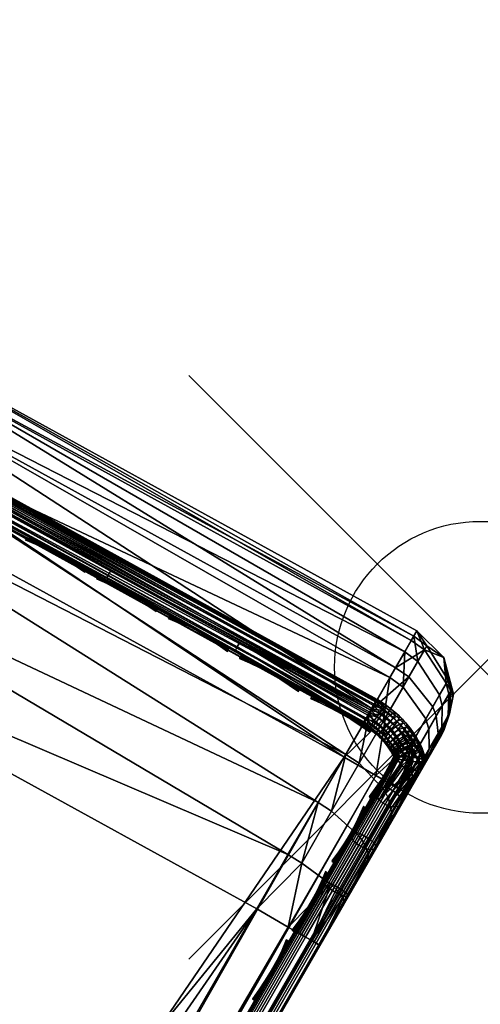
# Model space of a CAD drawing. Header units: inches. Extents: x 0 to 31.9, y -32.8 to 0.
# Tile 255 of 256: x 30.3 to 31.9, y -9.7 to -6.3. Entities that reach past the tile are written whole.
import ezdxf

# ---------------------------------------------------------------- set-up
doc = ezdxf.new("R2010")
doc.units = ezdxf.units.IN
doc.header["$LTSCALE"] = 0.03937
doc.header["$MEASUREMENT"] = 0
doc.header["$PDMODE"] = 35
doc.header["$PDSIZE"] = 1
for name, color, linetype in [('A-FURN-3-ST', 151, 'Continuous'), ('A-FURN-3-ST-LGHW', 32, 'Continuous'), ('A-FURN-3-ST-SEAM', 250, 'Continuous'), ('A-FURN-3-STITCH', 15, 'Continuous')]:
    doc.layers.add(name, color=color, linetype=linetype)

msp = doc.modelspace()

# ---------------------------------------------------------------- linework, layer by layer
msp.add_point((31.8756, -8.541))

# ---------------------------------------------------------------- meshes
at = {"layer": 'A-FURN-3-ST'}
mesh = msp.add_polyface(dxfattribs=at)
corners = [(31.6253, -8.9745, 5.25), (20.2954, -28.5985, 5.25), (31.5963, -8.9577, 5.125), (20.2664, -28.5818, 5.125), (31.5171, -8.912, 5.0335), (20.1871, -28.536, 5.0335), (31.4088, -8.8495, 5), (20.0789, -28.4735, 5), (31.362, -9.284, 17.9071), (31.217, -9.4316, 17.9665), (31.2963, -9.4773, 17.875), (31.3253, -9.4941, 17.75), (31.4052, -9.3314, 17.8091), (31.1088, -9.3691, 18), (20.3832, -27.9463, 18), (20.4915, -28.0088, 17.9665), (20.5707, -28.0545, 17.875), (20.5998, -28.0713, 17.75), (18.558, -27.6503, 5), (29.5031, -7.8023, 5), (17.0035, -26.8926, 5), (27.5626, -6.8213, 5), (15.4181, -26.2018, 5), (25.5894, -5.9075, 5), (13.8048, -25.5792, 5), (23.5861, -5.0621, 5), (21.5548, -4.2861, 5), (12.1664, -25.0258, 5), (19.4981, -3.5803, 5), (10.5059, -24.5427, 5), (17.4183, -2.9456, 5), (8.8263, -24.1308, 5), (15.318, -2.3829, 5), (20.1704, -28.815, 5.5002), (31.7503, -8.758, 16.9), (20.1747, -28.8074, 16.9007), (31.7503, -8.758, 5.5), (13.6372, -26.0409, 16.9008), (13.6503, -26.0056, 17.1854), (12.0303, -25.4585, 17.1854), (17.141, -26.599, 17.9626), (15.6511, -25.6394, 18), (15.5426, -25.9024, 17.9626), (14.013, -25.0071, 18), (13.9159, -25.2746, 17.9626), (13.8255, -25.5239, 17.8528), (15.4415, -26.1476, 17.8528), (13.7477, -25.738, 17.6781), (15.3545, -26.3581, 17.6781), (13.688, -25.9023, 17.4505), (15.2877, -26.5197, 17.4505), (12.3494, -24.4452, 18), (12.264, -24.7166, 17.9626), (12.1844, -24.9696, 17.8528), (12.1159, -25.1868, 17.6781), (13.6342, -26.0492, 5.5004), (12.0189, -25.4944, 16.9008), (15.3452, -26.3788, 5.0381), (13.7395, -25.7591, 5.0381), (12.0277, -25.4666, 5.3089), (13.6473, -26.0135, 5.3089), (15.2834, -26.5288, 5.1466), (13.6842, -25.9117, 5.1466), (18.8391, -27.1103, 18), (17.2608, -26.3409, 18), (29.2214, -8.3321, 18), (27.2995, -7.3605, 18), (25.3454, -6.4556, 18), (23.3613, -5.6184, 18), (21.3496, -4.8499, 18), (19.3127, -4.1509, 18), (10.6634, -23.9547, 18), (17.253, -3.5224, 18), (8.958, -23.5365, 18), (15.1728, -2.965, 18)]
mesh.append_faces([[corners[k] for k in face] for face in [(0, 1, 2), (2, 1, 3), (2, 3, 4), (4, 3, 5), (4, 5, 6), (6, 5, 7), (8, 9, 10), (11, 12, 10), (13, 14, 9), (9, 14, 15), (9, 15, 10), (10, 15, 16), (10, 16, 11), (11, 16, 17), (7, 18, 6), (6, 18, 19), (19, 18, 20), (19, 20, 21), (21, 20, 22), (21, 22, 23), (23, 22, 24), (23, 24, 25), (25, 24, 26), (26, 24, 27), (26, 27, 28), (28, 27, 29), (28, 29, 30), (30, 31, 32), (0, 33, 1), (34, 35, 36), (36, 35, 33), (36, 33, 0), (34, 11, 17), (34, 17, 35), (37, 38, 39), (40, 41, 42), (41, 43, 42), (42, 43, 44), (42, 44, 45, 46), (46, 45, 47, 48), (48, 47, 49, 50), (43, 51, 44), (44, 52, 53, 45), (45, 53, 54, 47), (55, 37, 56), (22, 57, 24), (24, 57, 58), (24, 58, 27), (55, 59, 60), (57, 61, 62, 58), (14, 13, 63), (63, 13, 64), (64, 13, 65), (64, 65, 66), (64, 66, 41), (41, 66, 67), (41, 67, 43), (43, 67, 68), (43, 68, 51), (51, 68, 69), (51, 69, 70), (51, 70, 71), (71, 70, 72), (73, 72, 74)]])
mesh = msp.add_polyface(dxfattribs=at)
corners = [(31.6435, -8.7963, 5.1056), (31.5963, -8.9577, 5.125), (31.5171, -8.912, 5.0335), (31.5508, -8.7132, 5.0437), (31.4088, -8.8495, 5), (31.5041, -8.6836, 5.0381), (31.6307, -8.5743, 5.1507), (31.585, -8.5429, 5.1465), (31.2159, -9.1831, 17.9789), (31.1088, -9.3691, 18), (31.2631, -9.2118, 17.9728), (31.217, -9.4316, 17.9665), (31.362, -9.284, 17.9071), (31.2963, -9.4773, 17.875), (31.3815, -9.3021, 17.8773), (31.4052, -9.3314, 17.8091), (31.4921, -9.1808, 17.7563), (31.4749, -9.1402, 17.8205), (31.5723, -9.042, 17.6708), (31.561, -8.9909, 17.7286), (31.5614, -9.0851, 17.6067), (31.6425, -8.9203, 17.5555), (31.4879, -9.2124, 17.6852), (31.4082, -9.3505, 17.7337), (31.3253, -9.4941, 17.75), (31.6108, -8.6086, 17.5078), (31.5654, -8.5766, 17.5111), (31.5428, -8.7265, 17.6735), (31.4971, -8.6952, 17.6778), (31.46, -8.8701, 17.8095), (31.4139, -8.8396, 17.8146), (31.3656, -9.034, 17.9105), (31.3189, -9.0044, 17.9162), (31.4582, -9.1171, 17.8487), (31.547, -8.9633, 17.7539), (31.6365, -8.8601, 17.6047), (31.6248, -8.8285, 17.6262), (29.2214, -8.3321, 18), (29.3546, -8.0805, 17.9625), (29.7371, -7.3604, 16.9), (29.7192, -7.3934, 17.1847), (31.6474, -8.4343, 17.1146), (31.6579, -8.416, 16.9), (29.4788, -7.846, 17.8526), (29.5855, -7.6447, 17.6778), (29.6675, -7.4903, 17.45), (31.6161, -8.4885, 17.3209), (31.6579, -8.416, 5.5), (29.7371, -7.3604, 5.5), (27.7811, -6.3715, 16.9), (31.6389, -8.449, 5.3087), (29.7192, -7.394, 5.3087), (29.5031, -7.8023, 5), (29.5926, -7.6332, 5.0381), (29.6684, -7.4898, 5.1464), (31.7179, -8.814, 17.2253), (31.6787, -8.882, 17.3722), (31.6258, -8.9736, 17.501)]
mesh.append_faces([[corners[k] for k in face] for face in [(0, 1, 2), (0, 2, 3), (3, 2, 4), (3, 4, 5), (3, 5, 6), (6, 5, 7), (8, 9, 10), (10, 9, 11), (10, 11, 12), (12, 13, 14), (14, 13, 15), (14, 15, 16, 17), (17, 16, 18, 19), (20, 21, 18), (20, 18, 22), (22, 18, 16), (22, 16, 23), (23, 16, 15), (23, 15, 24), (25, 26, 27), (27, 26, 28), (27, 28, 29), (29, 28, 30), (29, 30, 31), (31, 30, 32), (31, 32, 10), (10, 32, 8), (31, 10, 12, 33), (33, 12, 14, 17), (33, 17, 19, 34), (34, 19, 35, 36), (31, 33, 34, 29), (29, 34, 36, 27), (9, 8, 37), (37, 8, 38), (39, 40, 41), (39, 41, 42), (8, 32, 38), (38, 32, 43), (32, 30, 43), (43, 30, 44), (30, 28, 44), (44, 28, 26), (44, 26, 45), (45, 26, 46), (45, 46, 40), (40, 46, 41), (42, 47, 39), (39, 47, 48), (39, 48, 49), (47, 50, 48), (48, 50, 51), (52, 53, 4), (4, 53, 5), (5, 53, 54), (5, 54, 7), (7, 54, 51), (7, 51, 50), (24, 55, 56), (24, 56, 57), (57, 20, 24), (24, 20, 22), (24, 22, 23)]])
mesh = msp.add_polyface(dxfattribs=at)
corners = [(31.6389, -8.449, 5.3087), (31.6579, -8.416, 5.5), (31.6841, -8.4815, 5.311), (31.75, -8.5074, 5.5), (31.7589, -8.596, 5.3366), (31.7838, -8.6326, 5.5), (31.7673, -8.6334, 5.3482), (31.7658, -8.7067, 5.3749), (31.7304, -8.7681, 5.2688), (31.7244, -8.7079, 5.2196), (31.6773, -8.86, 5.1979), (31.6601, -8.8194, 5.1337), (31.5963, -8.9577, 5.125), (31.6253, -8.9745, 5.25), (31.6731, -8.8916, 5.269), (31.7137, -8.8214, 5.3232), (31.7408, -8.7745, 5.4044), (31.7503, -8.758, 5.5), (31.6435, -8.7963, 5.1056), (31.6307, -8.5743, 5.1507), (31.585, -8.5429, 5.1465), (31.7126, -8.6762, 5.1981), (31.5508, -8.7132, 5.0437), (31.6579, -8.416, 16.9), (31.75, -8.5074, 16.9), (31.7838, -8.6326, 16.9), (31.7503, -8.758, 16.9), (31.561, -8.9909, 17.7286), (31.5723, -9.042, 17.6708), (31.6425, -8.9203, 17.5555), (31.6365, -8.8601, 17.6047), (31.7002, -8.8205, 17.415), (31.6985, -8.7527, 17.4537), (31.743, -8.7462, 17.2548), (31.7445, -8.6729, 17.2814), (31.7694, -8.7005, 17.0809), (31.7729, -8.6238, 17.0944), (31.7421, -8.7721, 17.0658), (31.7179, -8.814, 17.2253), (31.6787, -8.882, 17.3722), (31.6258, -8.9736, 17.501), (31.5614, -9.0851, 17.6067), (31.7653, -8.5849, 17.1004), (31.6924, -8.467, 17.1134), (31.6474, -8.4343, 17.1146), (31.6613, -8.521, 17.3186), (31.6161, -8.4885, 17.3209), (31.6108, -8.6086, 17.5078), (31.5654, -8.5766, 17.5111), (31.6248, -8.8285, 17.6262), (31.6886, -8.7178, 17.4706), (31.7361, -8.6355, 17.2931), (31.5428, -8.7265, 17.6735), (31.3253, -9.4941, 17.75)]
mesh.append_faces([[corners[k] for k in face] for face in [(0, 1, 2), (2, 1, 3), (2, 3, 4), (4, 3, 5), (4, 5, 6), (6, 5, 7), (6, 7, 8, 9), (9, 8, 10, 11), (11, 10, 12), (12, 10, 13), (13, 10, 14), (14, 10, 15), (15, 10, 8), (15, 8, 16), (16, 8, 7), (16, 7, 17), (17, 7, 5), (11, 12, 18), (19, 20, 2), (2, 20, 0), (19, 2, 4, 21), (21, 4, 6, 9), (21, 9, 11, 18), (19, 21, 18, 22), (1, 23, 3), (3, 23, 24), (3, 24, 5), (5, 24, 25), (5, 25, 17), (17, 25, 26), (27, 28, 29, 30), (30, 29, 31, 32), (32, 31, 33, 34), (34, 33, 35, 36), (36, 35, 25), (25, 35, 26), (26, 35, 37), (37, 35, 38), (38, 35, 33), (38, 33, 39), (39, 33, 31), (39, 31, 40), (40, 31, 29), (40, 29, 41), (36, 25, 42), (42, 25, 24), (42, 24, 43), (43, 24, 23), (43, 23, 44), (43, 44, 45), (45, 44, 46), (45, 46, 47), (47, 46, 48), (49, 30, 32, 50), (50, 32, 34, 51), (51, 34, 36, 42), (52, 49, 50, 47), (47, 50, 51, 45), (45, 51, 42, 43), (14, 15, 13), (13, 15, 16), (13, 16, 17), (37, 53, 26), (37, 38, 53)]])
at = {"layer": 'A-FURN-3-ST-LGHW'}
mesh = msp.add_polyface(dxfattribs=at)
corners = [(29.2347, -11.8195, 5.0066), (26.6611, -11.4994, 5.0066), (26.9989, -11.6038, 5.0066), (26.3922, -11.2696, 5.0066), (26.2363, -10.9522, 5.0066), (26.2189, -10.5991, 5.0066), (26.3428, -10.2678, 5.0066), (26.5878, -10.0127, 5.0066), (28.4391, -8.7408, 5.0066), (30.3763, -9.8823, 5.0066), (26.9989, -11.6038, 4.7568), (26.6611, -11.4994, 4.7568), (26.3922, -11.2696, 4.7568), (26.2363, -10.9522, 4.7568), (26.2189, -10.5991, 4.7568), (26.3428, -10.2678, 4.7568), (26.5878, -10.0127, 4.7568), (29.2347, -11.8195, 4.7568), (30.3763, -9.8823, 4.7568), (28.4391, -8.7408, 4.7568)]
mesh.append_faces([[corners[k] for k in face] for face in [(1, 10, 2), (1, 11, 10), (3, 11, 1), (3, 12, 11), (4, 12, 3), (4, 13, 12), (5, 13, 4), (5, 14, 13), (6, 14, 5), (6, 15, 14), (16, 6, 7), (16, 15, 6), (19, 7, 8), (19, 16, 7), (0, 10, 17), (0, 2, 10)]])
mesh.append_faces([[corners[k] for k in face] for face in [(0, 1, 2), (11, 17, 10), (18, 8, 9), (17, 9, 0)]], dxfattribs={"vtx0": -1})
mesh.append_faces([[corners[k] for k in face] for face in [(0, 3, 1), (0, 4, 3), (0, 5, 4), (0, 6, 5), (0, 7, 6), (0, 8, 7), (11, 18, 17), (11, 19, 18), (11, 16, 19), (11, 15, 16), (11, 14, 15), (11, 13, 14)]], dxfattribs={"vtx0": -1, "vtx2": -1})
mesh.append_faces([[corners[k] for k in face] for face in [(0, 9, 8), (11, 12, 13), (18, 19, 8), (17, 18, 9)]], dxfattribs={"vtx2": -1})
at = {"layer": 'A-FURN-3-ST-SEAM'}
mesh = msp.add_polyface(dxfattribs=at)
corners = [(29.7028, -7.7135, 17.7271), (27.9002, -6.8151, 17.7208), (29.6941, -7.7298, 17.7208), (31.4931, -8.6997, 17.7271), (31.4838, -8.7157, 17.7208), (29.6872, -7.7427, 17.7078), (31.4765, -8.7284, 17.7078), (29.6832, -7.7502, 17.6902), (31.4722, -8.7358, 17.6902), (29.6827, -7.7512, 17.6706), (31.4717, -8.7368, 17.6706), (27.89, -6.8359, 17.6902), (27.8937, -6.8282, 17.7078), (27.8876, -6.7734, 17.628), (29.7091, -7.7017, 17.628), (28.8155, -7.2588, 17.6292), (29.7164, -7.7275, 17.6292), (29.7081, -7.7429, 17.6377), (28.8075, -7.2743, 17.6377), (29.702, -7.7542, 17.6522), (28.8016, -7.2858, 17.6522), (30.1488, -7.9935, 17.6522), (30.5932, -8.2361, 17.6522), (30.155, -7.9822, 17.6377), (30.5995, -8.2249, 17.6377), (30.1634, -7.9669, 17.6292), (30.608, -8.2096, 17.6292), (31.4998, -8.6881, 17.628), (31.0502, -8.4556, 17.6292), (31.0416, -8.4708, 17.6377), (31.0353, -8.4821, 17.6522), (27.8628, -6.8238, 17.6706), (27.9225, -6.77, 17.6344), (29.7178, -7.6854, 17.6344), (31.509, -8.6721, 17.6344), (29.7247, -7.6725, 17.6473), (31.5163, -8.6595, 17.6473), (29.7288, -7.6649, 17.6648), (31.5206, -8.6521, 17.6648), (29.7294, -7.6639, 17.6842), (31.5212, -8.651, 17.6842), (29.7264, -7.6694, 17.7027), (31.5181, -8.6565, 17.7027), (29.7203, -7.6808, 17.7173), (31.5116, -8.6676, 17.7173), (29.712, -7.6963, 17.7259), (31.5028, -8.6828, 17.7259), (27.9171, -6.781, 17.7259), (27.9248, -6.7653, 17.7173), (27.9305, -6.7537, 17.7027), (27.9334, -6.7481, 17.6842), (27.9328, -6.7492, 17.6648), (27.929, -6.7568, 17.6473)]
mesh.append_faces([[corners[k] for k in face] for face in [(0, 1, 2), (0, 2, 3), (3, 2, 4), (4, 2, 5), (4, 5, 6), (6, 5, 7), (6, 7, 8), (8, 7, 9), (8, 9, 10), (11, 9, 7), (11, 7, 5, 12), (12, 5, 2, 1), (13, 14, 15), (15, 14, 16), (15, 16, 17, 18), (18, 17, 19, 20), (20, 19, 9), (9, 19, 21), (9, 21, 22), (22, 21, 23, 24), (24, 23, 25, 26), (26, 25, 14), (14, 25, 16), (14, 27, 26), (26, 28, 29, 24), (24, 29, 30, 22), (10, 9, 22), (9, 31, 20), (17, 16, 25, 23), (23, 21, 19, 17), (14, 32, 33), (14, 33, 27), (27, 33, 34), (34, 33, 35), (34, 35, 36), (36, 35, 37), (38, 37, 39), (40, 39, 41), (42, 41, 43), (42, 43, 44), (44, 43, 45), (44, 45, 46), (46, 45, 0), (46, 0, 3), (47, 0, 45), (47, 45, 43, 48), (48, 43, 41, 49), (49, 41, 39, 50), (50, 39, 37, 51), (51, 37, 35, 52), (52, 35, 33, 32)]])
mesh = msp.add_polyface(dxfattribs=at)
corners = [(30.608, -8.2096, 17.6292), (31.4998, -8.6881, 17.628), (31.0502, -8.4556, 17.6292), (30.5932, -8.2361, 17.6522), (31.0353, -8.4821, 17.6522), (31.4717, -8.7368, 17.6706), (31.4749, -8.7312, 17.6522), (31.0416, -8.4708, 17.6377), (31.4813, -8.7201, 17.6377), (31.4901, -8.7049, 17.6292), (31.5163, -8.6595, 17.6473), (29.7288, -7.6649, 17.6648), (31.5206, -8.6521, 17.6648), (29.7294, -7.6639, 17.6842), (31.5212, -8.651, 17.6842), (29.7264, -7.6694, 17.7027), (31.5181, -8.6565, 17.7027), (31.4733, -8.7377, 17.6706), (31.4765, -8.7322, 17.6522), (31.483, -8.721, 17.6377), (31.4917, -8.7058, 17.6292), (31.5014, -8.6891, 17.628), (31.4855, -8.7167, 17.7208), (31.516, -8.7325, 17.7204), (31.4947, -8.7006, 17.7271), (31.5212, -8.7095, 17.6261), (31.5114, -8.7239, 17.6296), (31.5033, -8.7367, 17.6388), (31.4978, -8.7467, 17.6525), (31.4957, -8.7523, 17.6691), (31.5071, -8.7609, 17.6674), (31.5195, -8.7637, 17.6486), (31.5067, -8.7438, 17.7102), (31.4781, -8.7294, 17.7078), (31.4999, -8.7509, 17.6953), (31.4739, -8.7368, 17.6901), (31.5242, -8.7699, 17.691), (31.4931, -8.6997, 17.7271), (31.4838, -8.7157, 17.7208), (31.4765, -8.7284, 17.7078), (31.4722, -8.7358, 17.6902), (31.5106, -8.6731, 17.6344), (31.509, -8.6721, 17.6344), (31.5132, -8.6686, 17.7173), (31.5028, -8.6828, 17.7259), (31.5045, -8.6838, 17.7259)]
mesh.append_faces([[corners[k] for k in face] for face in [(0, 1, 2), (3, 4, 5), (5, 4, 6), (6, 4, 7), (6, 7, 8), (8, 7, 2), (8, 2, 9), (9, 2, 1), (10, 11, 12), (12, 13, 14), (14, 15, 16), (17, 5, 18), (18, 5, 6), (18, 6, 8), (18, 8, 19), (19, 8, 9), (19, 9, 20), (20, 9, 1), (20, 1, 21), (22, 23, 24), (21, 25, 20), (20, 25, 26), (20, 26, 19), (19, 26, 27), (19, 27, 18), (18, 27, 28), (18, 28, 17), (17, 28, 29), (29, 28, 30), (30, 28, 31), (23, 22, 32), (32, 22, 33), (32, 33, 34), (34, 33, 35), (34, 35, 29), (29, 35, 17), (34, 29, 36), (37, 38, 24), (24, 38, 22), (22, 38, 39), (22, 39, 33), (33, 39, 40), (33, 40, 35), (35, 40, 5), (35, 5, 17), (21, 1, 41), (41, 1, 42), (43, 44, 45), (45, 44, 37), (45, 37, 24)]])
mesh = msp.add_polyface(dxfattribs=at)
corners = [(31.4947, -8.7006, 17.7271), (31.516, -8.7325, 17.7204), (31.5366, -8.7042, 17.7239), (31.5045, -8.6838, 17.7259), (31.5454, -8.6907, 17.7164), (31.5132, -8.6686, 17.7173), (31.5515, -8.68, 17.7035), (31.5197, -8.6574, 17.7027), (31.5544, -8.6733, 17.6872), (31.5228, -8.6519, 17.6843), (31.5534, -8.6717, 17.6695), (31.5222, -8.653, 17.6648), (31.518, -8.6604, 17.6473), (31.5411, -8.6839, 17.639), (31.5106, -8.6731, 17.6344), (31.5316, -8.6956, 17.6296), (31.5014, -8.6891, 17.628), (31.5212, -8.7095, 17.6261), (31.5071, -8.7609, 17.6674), (31.5195, -8.7637, 17.6486), (31.5181, -8.7699, 17.6652), (31.5283, -8.7789, 17.6625), (31.5293, -8.7724, 17.646), (31.5372, -8.7877, 17.6593), (31.5378, -8.7808, 17.643), (31.5455, -8.7969, 17.6555), (31.5457, -8.7896, 17.6393), (31.552, -8.7584, 17.62), (31.5431, -8.7706, 17.6294), (31.5346, -8.7622, 17.6324), (31.5433, -8.7499, 17.623), (31.5248, -8.7536, 17.635), (31.5333, -8.741, 17.6257), (31.5033, -8.7367, 17.6388), (31.5114, -8.7239, 17.6296), (31.4957, -8.7523, 17.6691), (31.5242, -8.7699, 17.691), (31.5353, -8.7799, 17.688), (31.5453, -8.7897, 17.6845), (31.5446, -8.7748, 17.7024), (31.5327, -8.7641, 17.7056), (31.5067, -8.7438, 17.7102), (31.4999, -8.7509, 17.6953), (31.5436, -8.7541, 17.7155), (31.5668, -8.7279, 17.7186), (31.5441, -8.7274, 17.6221), (31.5559, -8.7145, 17.6253), (31.4978, -8.7467, 17.6525), (31.509, -8.6721, 17.6344), (31.5163, -8.6595, 17.6473), (31.5206, -8.6521, 17.6648), (31.5212, -8.651, 17.6842), (31.5181, -8.6565, 17.7027), (31.5116, -8.6676, 17.7173), (31.5028, -8.6828, 17.7259)]
mesh.append_faces([[corners[k] for k in face] for face in [(0, 1, 2), (0, 2, 3), (3, 2, 4), (3, 4, 5), (5, 4, 6), (5, 6, 7), (7, 6, 8), (7, 8, 9), (9, 10, 11), (11, 10, 12), (12, 10, 13), (12, 13, 14), (14, 13, 15), (14, 15, 16), (16, 15, 17), (18, 19, 20), (20, 19, 21), (21, 19, 22), (21, 22, 23), (23, 22, 24), (23, 24, 25), (25, 24, 26), (27, 28, 29, 30), (30, 29, 31, 32), (32, 31, 33, 34), (35, 18, 36), (36, 18, 20), (36, 20, 37), (37, 20, 21), (37, 21, 38), (38, 21, 23), (37, 39, 40, 36), (36, 40, 41, 42), (40, 43, 1, 41), (43, 44, 2, 1), (32, 34, 17, 45), (45, 17, 15, 46), (19, 47, 33, 31), (19, 31, 29, 22), (22, 29, 28, 24), (14, 48, 49), (50, 11, 49), (49, 11, 12), (49, 12, 14), (50, 51, 11), (11, 51, 9), (9, 51, 52), (9, 52, 7), (7, 52, 53), (7, 53, 5), (5, 53, 54)]])
mesh = msp.add_polyface(dxfattribs=at)
corners = [(31.5228, -8.6519, 17.6843), (31.5544, -8.6733, 17.6872), (31.5534, -8.6717, 17.6695), (31.56, -8.7674, 17.6163), (31.5509, -8.7793, 17.6258), (31.5431, -8.7706, 17.6294), (31.552, -8.7584, 17.62), (31.5446, -8.7748, 17.7024), (31.5563, -8.7655, 17.712), (31.5436, -8.7541, 17.7155), (31.5327, -8.7641, 17.7056), (31.568, -8.7771, 17.7078), (31.5938, -8.7534, 17.71), (31.5808, -8.7405, 17.7147), (31.5668, -8.7279, 17.7186), (31.5454, -8.6907, 17.7164), (31.5366, -8.7042, 17.7239), (31.5761, -8.7148, 17.711), (31.5904, -8.7277, 17.707), (31.6037, -8.7409, 17.7022), (31.6059, -8.7669, 17.7045), (31.6162, -8.7547, 17.6965), (31.6174, -8.7809, 17.6981), (31.6278, -8.769, 17.69), (31.5515, -8.68, 17.7035), (31.5822, -8.7041, 17.6981), (31.5965, -8.7169, 17.6941), (31.6098, -8.7302, 17.6893), (31.6222, -8.7439, 17.6837), (31.6339, -8.7582, 17.6771), (31.5845, -8.6969, 17.6819), (31.5984, -8.7095, 17.678), (31.6114, -8.7224, 17.6733), (31.6236, -8.7358, 17.6678), (31.635, -8.7499, 17.6614), (31.6446, -8.773, 17.6698), (31.6455, -8.7643, 17.6542), (31.5825, -8.6944, 17.6644), (31.5959, -8.7065, 17.6607), (31.6083, -8.7188, 17.6562), (31.6198, -8.7316, 17.6509), (31.6308, -8.7451, 17.6448), (31.641, -8.759, 17.6378), (31.6552, -8.7791, 17.6463), (31.6502, -8.7732, 17.6302), (31.5411, -8.6839, 17.639), (31.567, -8.7041, 17.6344), (31.5789, -8.7147, 17.6312), (31.5896, -8.7254, 17.6274), (31.5996, -8.7365, 17.6228), (31.6092, -8.7484, 17.6173), (31.6183, -8.7609, 17.6111), (31.6266, -8.7735, 17.6043), (31.5316, -8.6956, 17.6296), (31.5559, -8.7145, 17.6253), (31.567, -8.7244, 17.6223), (31.5769, -8.7342, 17.6188), (31.586, -8.7445, 17.6145), (31.595, -8.7556, 17.6094), (31.6035, -8.7672, 17.6036), (31.6112, -8.7791, 17.5972), (31.5441, -8.7274, 17.6221), (31.5545, -8.7367, 17.6193), (31.5637, -8.7458, 17.6161), (31.5722, -8.7552, 17.6121), (31.5805, -8.7656, 17.6073), (31.5885, -8.7766, 17.6018), (31.5333, -8.741, 17.6257), (31.5433, -8.7499, 17.623), (31.568, -8.7773, 17.6117)]
mesh.append_faces([[corners[k] for k in face] for face in [(0, 1, 2), (3, 4, 5, 6), (7, 8, 9, 10), (11, 12, 13, 8), (8, 13, 14, 9), (15, 16, 14, 17), (17, 14, 13, 18), (18, 13, 12, 19), (19, 12, 20, 21), (21, 20, 22, 23), (24, 15, 17, 25), (25, 17, 18, 26), (26, 18, 19, 27), (27, 19, 21, 28), (28, 21, 23, 29), (1, 24, 25, 30), (30, 25, 26, 31), (31, 26, 27, 32), (32, 27, 28, 33), (33, 28, 29, 34), (34, 29, 35, 36), (2, 1, 30, 37), (37, 30, 31, 38), (38, 31, 32, 39), (39, 32, 33, 40), (40, 33, 34, 41), (41, 34, 36, 42), (42, 36, 43, 44), (45, 2, 37, 46), (46, 37, 38, 47), (47, 38, 39, 48), (48, 39, 40, 49), (49, 40, 41, 50), (50, 41, 42, 51), (51, 42, 44, 52), (53, 45, 46, 54), (54, 46, 47, 55), (55, 47, 48, 56), (56, 48, 49, 57), (57, 49, 50, 58), (58, 50, 51, 59), (59, 51, 52, 60), (61, 54, 55, 62), (62, 55, 56, 63), (63, 56, 57, 64), (64, 57, 58, 65), (65, 58, 59, 66), (67, 61, 62, 68), (68, 62, 63, 6), (6, 63, 64, 3), (3, 64, 65, 69)]])
mesh = msp.add_polyface(dxfattribs=at)
corners = [(31.5455, -8.7969, 17.6555), (31.5457, -8.7896, 17.6393), (31.5536, -8.8071, 17.6508), (31.5536, -8.7995, 17.6348), (31.5614, -8.8179, 17.6454), (31.5611, -8.8099, 17.6296), (31.5827, -8.7986, 17.6006), (31.5731, -8.81, 17.6105), (31.5662, -8.7995, 17.6161), (31.5756, -8.7879, 17.6064), (31.5587, -8.7891, 17.6213), (31.568, -8.7773, 17.6117), (31.5509, -8.7793, 17.6258), (31.56, -8.7674, 17.6163), (31.5453, -8.7897, 17.6845), (31.5372, -8.7877, 17.6593), (31.5545, -8.8, 17.6802), (31.5635, -8.8112, 17.6751), (31.5752, -8.8086, 17.6884), (31.5655, -8.7967, 17.6939), (31.5555, -8.7855, 17.6985), (31.5446, -8.7748, 17.7024), (31.5353, -8.7799, 17.688), (31.5892, -8.802, 17.697), (31.5789, -8.7892, 17.7029), (31.568, -8.7771, 17.7078), (31.5563, -8.7655, 17.712), (31.5989, -8.8153, 17.6904), (31.628, -8.7954, 17.6908), (31.6174, -8.7809, 17.6981), (31.6059, -8.7669, 17.7045), (31.5938, -8.7534, 17.71), (31.6676, -8.8014, 17.6333), (31.6711, -8.8088, 17.6286), (31.6655, -8.8017, 17.6133), (31.6622, -8.7946, 17.6177), (31.6401, -8.7984, 17.5896), (31.6371, -8.7923, 17.5934), (31.6238, -8.8021, 17.5837), (31.6211, -8.7966, 17.5871), (31.6076, -8.8093, 17.5832), (31.6051, -8.8041, 17.5864), (31.6278, -8.769, 17.69), (31.6386, -8.7838, 17.6826), (31.6376, -8.8102, 17.6829), (31.6484, -8.7989, 17.6745), (31.6339, -8.7582, 17.6771), (31.6446, -8.773, 17.6698), (31.6545, -8.7881, 17.6617), (31.6572, -8.8141, 17.6658), (31.6632, -8.8033, 17.653), (31.6455, -8.7643, 17.6542), (31.6552, -8.7791, 17.6463), (31.6637, -8.794, 17.6377), (31.6671, -8.8109, 17.6484), (31.6502, -8.7732, 17.6302), (31.6585, -8.7875, 17.622), (31.6266, -8.7735, 17.6043), (31.6339, -8.7861, 17.5971), (31.6112, -8.7791, 17.5972), (31.6181, -8.7908, 17.5905), (31.5885, -8.7766, 17.6018), (31.6035, -8.7672, 17.6036), (31.5959, -8.7878, 17.5958), (31.6023, -8.7988, 17.5896), (31.5805, -8.7656, 17.6073), (31.5888, -8.8092, 17.5947), (31.5915, -8.8142, 17.5917), (31.5378, -8.7808, 17.643), (31.5431, -8.7706, 17.6294), (31.6439, -8.8074, 17.5838), (31.6274, -8.8104, 17.5783), (31.67, -8.8119, 17.6068)]
mesh.append_faces([[corners[k] for k in face] for face in [(0, 1, 2), (2, 1, 3), (2, 3, 4), (4, 3, 5), (6, 7, 8, 9), (9, 8, 10, 11), (11, 10, 12, 13), (14, 15, 16), (16, 15, 0), (16, 0, 17), (17, 0, 2), (17, 18, 19, 16), (16, 19, 20, 14), (14, 20, 21, 22), (18, 23, 24, 19), (19, 24, 25, 20), (20, 25, 26, 21), (27, 28, 29, 23), (23, 29, 30, 24), (24, 30, 31, 25), (32, 33, 34, 35), (35, 34, 36, 37), (37, 36, 38, 39), (39, 38, 40, 41), (42, 29, 28, 43), (43, 28, 44, 45), (46, 42, 43, 47), (47, 43, 45, 48), (48, 45, 49, 50), (51, 47, 48, 52), (52, 48, 50, 53), (53, 50, 54, 32), (55, 52, 53, 56), (56, 53, 32, 35), (57, 55, 56, 58), (58, 56, 35, 37), (59, 57, 58, 60), (60, 58, 37, 39), (61, 62, 59, 63), (63, 59, 60, 64), (64, 60, 39, 41), (11, 65, 61, 9), (9, 61, 63, 6), (6, 63, 64, 66), (66, 64, 41, 67), (68, 69, 12, 1), (1, 12, 10, 3), (3, 10, 8, 5), (38, 36, 70, 71), (36, 34, 72, 70)]])
mesh = msp.add_polyface(dxfattribs=at)
corners = [(31.5614, -8.8179, 17.6454), (31.5611, -8.8099, 17.6296), (31.5686, -8.8288, 17.6395), (31.5681, -8.8205, 17.6239), (31.5749, -8.8396, 17.6334), (31.5742, -8.8309, 17.618), (31.5777, -8.8448, 17.6303), (31.5768, -8.8358, 17.615), (31.5801, -8.8497, 17.6272), (31.5791, -8.8406, 17.6121), (31.5809, -8.8515, 17.6261), (31.5823, -8.8479, 17.6074), (31.5906, -8.8547, 17.5859), (31.5872, -8.8372, 17.5941), (31.597, -8.8264, 17.5839), (31.584, -8.8299, 17.5988), (31.5938, -8.819, 17.5887), (31.5818, -8.8252, 17.6017), (31.5915, -8.8142, 17.5917), (31.5792, -8.8203, 17.6046), (31.5888, -8.8092, 17.5947), (31.5731, -8.81, 17.6105), (31.5827, -8.7986, 17.6006), (31.5635, -8.8112, 17.6751), (31.5536, -8.8071, 17.6508), (31.572, -8.8229, 17.6692), (31.5798, -8.8348, 17.6628), (31.5867, -8.8466, 17.6561), (31.5858, -8.8496, 17.6505), (31.581, -8.8512, 17.6303), (31.581, -8.8513, 17.6295), (31.599, -8.8482, 17.666), (31.5999, -8.8465, 17.6681), (31.5926, -8.8339, 17.6753), (31.5843, -8.8211, 17.6822), (31.5752, -8.8086, 17.6884), (31.6184, -8.848, 17.6724), (31.6156, -8.8423, 17.6754), (31.6078, -8.8288, 17.6831), (31.5989, -8.8153, 17.6904), (31.5892, -8.802, 17.697), (31.6051, -8.8041, 17.5864), (31.6076, -8.8093, 17.5832), (31.6109, -8.8171, 17.5782), (31.6096, -8.837, 17.5691), (31.5662, -8.7995, 17.6161), (31.5605, -8.9558, 17.7694), (31.6389, -8.8493, 17.6692), (31.5446, -8.9518, 17.7627), (31.5307, -8.9525, 17.7515)]
mesh.append_faces([[corners[k] for k in face] for face in [(0, 1, 2), (2, 1, 3), (2, 3, 4), (4, 3, 5), (4, 5, 6), (6, 5, 7), (6, 7, 8), (8, 7, 9), (8, 9, 10), (10, 9, 11), (10, 11, 12), (12, 11, 13), (12, 13, 14), (14, 13, 15, 16), (16, 15, 17, 18), (18, 17, 19, 20), (20, 19, 21, 22), (23, 24, 25), (25, 24, 0), (25, 0, 26), (26, 0, 2), (26, 2, 27), (27, 2, 4), (27, 4, 28), (28, 4, 6), (28, 6, 29), (29, 6, 8), (29, 8, 30), (30, 8, 10), (28, 31, 27), (27, 31, 32), (27, 32, 33, 26), (26, 33, 34, 25), (25, 34, 35, 23), (31, 36, 32), (32, 37, 38, 33), (33, 38, 39, 34), (34, 39, 40, 35), (41, 42, 16, 18), (43, 44, 14), (43, 14, 16, 42), (44, 12, 14), (1, 45, 21, 3), (3, 21, 19, 5), (5, 19, 17, 7), (7, 17, 15, 9), (9, 15, 13, 11), (46, 47, 36), (48, 36, 31), (49, 31, 28)]])
mesh = msp.add_polyface(dxfattribs=at)
corners = [(31.5999, -8.8465, 17.6681), (31.6184, -8.848, 17.6724), (31.6156, -8.8423, 17.6754), (31.6389, -8.8493, 17.6692), (31.6462, -8.8251, 17.6743), (31.6376, -8.8102, 17.6829), (31.6078, -8.8288, 17.6831), (31.628, -8.7954, 17.6908), (31.5989, -8.8153, 17.6904), (31.6638, -8.853, 17.6531), (31.6582, -8.8507, 17.6583), (31.6536, -8.84, 17.6652), (31.65, -8.8326, 17.6698), (31.6648, -8.8293, 17.6565), (31.6611, -8.8217, 17.6612), (31.6708, -8.8185, 17.6436), (31.6671, -8.8109, 17.6484), (31.6711, -8.8088, 17.6286), (31.6676, -8.8014, 17.6333), (31.6695, -8.8402, 17.6494), (31.6809, -8.8578, 17.6287), (31.6755, -8.8293, 17.6366), (31.6811, -8.8579, 17.6283), (31.6828, -8.8397, 17.6034), (31.6666, -8.8278, 17.58), (31.67, -8.8119, 17.6068), (31.6757, -8.8195, 17.6218), (31.6439, -8.8074, 17.5838), (31.6387, -8.8268, 17.5669), (31.6274, -8.8104, 17.5783), (31.6109, -8.8171, 17.5782), (31.6076, -8.8093, 17.5832), (31.6238, -8.8021, 17.5837), (31.6096, -8.837, 17.5691), (31.6484, -8.7989, 17.6745), (31.6572, -8.8141, 17.6658), (31.6632, -8.8033, 17.653), (31.6655, -8.8017, 17.6133), (31.6886, -8.8638, 17.5772), (31.6803, -8.8652, 17.5565), (31.6653, -8.8652, 17.5436), (31.6457, -8.8639, 17.5403), (31.6246, -8.8615, 17.5472), (31.5906, -8.8547, 17.5859), (31.6062, -8.8782, 17.5733), (31.6331, -8.8933, 17.5737), (31.661, -8.8943, 17.5868), (31.6794, -8.8808, 17.6076)]
mesh.append_faces([[corners[k] for k in face] for face in [(0, 1, 2), (1, 3, 2), (2, 3, 4), (2, 4, 5, 6), (6, 5, 7, 8), (9, 10, 3), (3, 10, 11), (3, 11, 12), (12, 11, 13, 14), (14, 13, 15, 16), (16, 15, 17, 18), (10, 9, 19), (19, 9, 20), (19, 20, 21), (21, 20, 22), (21, 22, 23), (24, 25, 23), (23, 25, 26), (23, 26, 21), (21, 26, 17, 15), (25, 24, 27), (27, 24, 28), (27, 28, 29), (29, 28, 30), (29, 30, 31, 32), (28, 33, 30), (4, 3, 12), (34, 5, 4, 35), (35, 4, 12, 14), (36, 35, 14, 16), (37, 17, 26, 25), (15, 13, 19, 21), (13, 11, 10, 19), (22, 38, 23), (23, 38, 24), (24, 38, 39), (24, 39, 40), (24, 40, 28), (28, 40, 41), (28, 41, 42), (43, 33, 42), (42, 33, 28), (43, 42, 44), (44, 42, 45), (45, 42, 41), (45, 41, 40), (45, 40, 46), (46, 40, 39), (46, 39, 38), (22, 47, 38), (38, 47, 46)]])
mesh = msp.add_polyface(dxfattribs=at)
corners = [(31.5906, -8.8547, 17.5859), (31.5156, -8.9714, 17.7159), (31.5809, -8.8515, 17.6261), (31.5175, -8.9613, 17.7303), (31.581, -8.8513, 17.6295), (31.5195, -8.9833, 17.7033), (31.6062, -8.8782, 17.5733), (31.5283, -8.9957, 17.694), (31.6331, -8.8933, 17.5737), (31.5412, -9.0068, 17.6892), (31.5568, -9.0152, 17.69), (31.4738, -9.1588, 17.7791), (31.4583, -9.1503, 17.7781), (31.5175, -9.1606, 17.8281), (31.5128, -9.1657, 17.8117), (31.5988, -9.0167, 17.7193), (31.6051, -9.009, 17.734), (31.6794, -8.8808, 17.6076), (31.661, -8.8943, 17.5868), (31.5728, -9.0197, 17.6961), (31.4892, -9.1645, 17.7858), (31.6057, -8.9982, 17.7483), (31.6811, -8.8579, 17.6283), (31.6809, -8.8578, 17.6287), (31.6007, -8.9861, 17.7603), (31.6638, -8.853, 17.6531), (31.5905, -8.9739, 17.7684), (31.6389, -8.8493, 17.6692), (31.5605, -8.9558, 17.7694), (31.6184, -8.848, 17.6724), (31.5446, -8.9518, 17.7627), (31.599, -8.8482, 17.666), (31.5307, -8.9525, 17.7515), (31.5858, -8.8496, 17.6505), (31.581, -8.8512, 17.6303), (31.4303, -9.1122, 17.8239), (31.4413, -9.1073, 17.8475), (31.5071, -8.9792, 17.7439), (31.4226, -9.1256, 17.8301), (31.3442, -9.2756, 17.906), (31.3556, -9.2792, 17.9192), (31.454, -9.1087, 17.8599), (31.4692, -9.1139, 17.8674), (31.5166, -9.1525, 17.8439), (31.4352, -9.1294, 17.7939), (31.43, -9.1197, 17.8078), (31.3369, -9.2809, 17.8639), (31.4993, -9.1318, 17.8662), (31.5104, -9.1425, 17.8573), (31.445, -9.14, 17.7835)]
mesh.append_faces([[corners[k] for k in face] for face in [(0, 1, 2), (2, 1, 3), (2, 3, 4), (1, 0, 5), (5, 0, 6), (5, 6, 7), (7, 6, 8), (7, 8, 9), (9, 8, 10), (9, 10, 11, 12), (13, 14, 15, 16), (16, 15, 17), (17, 15, 18), (18, 15, 19), (18, 19, 10), (10, 19, 20, 11), (8, 18, 10), (16, 17, 21), (21, 17, 22), (21, 22, 23), (21, 23, 24), (24, 23, 25), (24, 25, 26), (26, 25, 27), (26, 27, 28), (28, 29, 30), (30, 31, 32), (32, 33, 3), (3, 33, 34), (3, 34, 4), (35, 36, 37), (37, 36, 32), (37, 32, 3), (38, 39, 36), (38, 36, 35), (39, 40, 41, 36), (36, 41, 30, 32), (41, 42, 28, 30), (43, 13, 16, 21), (44, 45, 1, 5), (46, 38, 45), (45, 38, 35), (45, 35, 37), (45, 37, 1), (1, 37, 3), (26, 28, 42, 47), (43, 21, 24, 48), (48, 24, 26, 47), (20, 19, 15, 14), (44, 5, 7, 49), (49, 7, 9, 12)]])
mesh = msp.add_polyface(dxfattribs=at)
corners = [(31.4583, -9.1503, 17.7781), (31.4738, -9.1588, 17.7791), (31.3837, -9.3149, 17.8334), (31.3683, -9.3063, 17.8324), (31.2918, -9.4742, 17.8515), (31.2765, -9.4653, 17.8505), (27.7166, -15.6665, 17.8515), (27.7013, -15.6576, 17.8505), (27.7502, -15.6859, 17.9045), (27.7488, -15.6851, 17.8868), (31.3239, -9.4927, 17.8868), (31.3253, -9.4935, 17.9045), (31.4193, -9.3276, 17.868), (31.4224, -9.3254, 17.8854), (31.5128, -9.1657, 17.8117), (31.5175, -9.1606, 17.8281), (31.4892, -9.1645, 17.7858), (31.3984, -9.3218, 17.8406), (31.3058, -9.4822, 17.8588), (27.7306, -15.6746, 17.8588), (31.3356, -9.2763, 17.881), (31.3442, -9.2756, 17.906), (31.4226, -9.1256, 17.8301), (31.2389, -9.4437, 17.9), (31.2451, -9.4472, 17.9255), (31.3315, -9.2833, 17.8825), (27.6699, -15.6395, 17.9255), (27.6638, -15.636, 17.9), (27.6801, -15.6454, 17.939), (31.2552, -9.453, 17.939), (31.3556, -9.2792, 17.9192), (27.6937, -15.6532, 17.9472), (31.2688, -9.4609, 17.9472), (31.37, -9.2857, 17.9272), (31.4692, -9.1139, 17.8674), (31.454, -9.1087, 17.8599), (27.746, -15.6834, 17.9217), (31.3211, -9.4911, 17.9217), (31.4198, -9.3201, 17.9022), (31.5166, -9.1525, 17.8439), (27.6749, -15.6424, 17.8675), (27.6668, -15.6377, 17.8826), (31.2419, -9.4454, 17.8826), (31.2501, -9.4501, 17.8675), (31.3369, -9.2809, 17.8639), (31.3435, -9.2882, 17.8491), (31.43, -9.1197, 17.8078), (31.4352, -9.1294, 17.7939), (31.4993, -9.1318, 17.8662), (31.4003, -9.3034, 17.9259), (31.2992, -9.4784, 17.9459), (27.7241, -15.6708, 17.9459), (31.5104, -9.1425, 17.8573), (31.4122, -9.3125, 17.9164), (31.3121, -9.4859, 17.9362), (27.737, -15.6782, 17.9362), (31.445, -9.14, 17.7835), (31.3544, -9.2969, 17.8381), (31.262, -9.457, 17.8563), (27.6868, -15.6493, 17.8563)]
mesh.append_faces([[corners[k] for k in face] for face in [(0, 1, 2, 3), (3, 2, 4, 5), (5, 4, 6, 7), (8, 9, 10, 11), (11, 10, 12, 13), (13, 12, 14, 15), (1, 16, 17, 2), (2, 17, 18, 4), (4, 18, 19, 6), (20, 21, 22), (23, 24, 25), (25, 24, 21), (25, 21, 20), (24, 23, 26), (26, 23, 27), (26, 28, 29, 24), (24, 29, 30, 21), (28, 31, 32, 29), (29, 32, 33, 30), (30, 33, 34, 35), (36, 8, 11, 37), (37, 11, 13, 38), (38, 13, 15, 39), (40, 41, 42, 43), (43, 42, 44, 45), (45, 44, 46, 47), (41, 27, 42), (42, 27, 23), (42, 23, 25), (42, 25, 44), (44, 25, 20), (44, 20, 22), (48, 34, 33, 49), (49, 33, 32, 50), (50, 32, 31, 51), (52, 48, 49, 53), (53, 49, 50, 54), (54, 50, 51, 55), (39, 52, 53, 38), (38, 53, 54, 37), (37, 54, 55, 36), (16, 14, 12, 17), (17, 12, 10, 18), (18, 10, 9, 19), (56, 0, 3, 57), (57, 3, 5, 58), (58, 5, 7, 59), (47, 56, 57, 45), (45, 57, 58, 43), (43, 58, 59, 40)]])
at = {"layer": 'A-FURN-3-STITCH'}
mesh = msp.add_polymesh((7, 4), dxfattribs=at)
for k, corner in enumerate([(30.5186, -8.2146, 17.7343), (30.5197, -8.2126, 17.7329), (30.5218, -8.2087, 17.7302), (30.5229, -8.2068, 17.7289), (30.4867, -8.1929, 17.7406), (30.4889, -8.1888, 17.7431), (30.491, -8.1849, 17.7404), (30.491, -8.185, 17.7352), (30.4537, -8.1723, 17.7443), (30.4558, -8.1683, 17.7468), (30.458, -8.1644, 17.7441), (30.4579, -8.1645, 17.7389), (30.4197, -8.153, 17.7454), (30.4218, -8.149, 17.7479), (30.424, -8.1451, 17.7452), (30.4239, -8.1452, 17.74), (30.3849, -8.1351, 17.7439), (30.3871, -8.1311, 17.7464), (30.3892, -8.1272, 17.7437), (30.3892, -8.1273, 17.7385), (30.3497, -8.1188, 17.7397), (30.3518, -8.1148, 17.7422), (30.3539, -8.1109, 17.7395), (30.3539, -8.111, 17.7343), (30.3141, -8.1041, 17.733), (30.3151, -8.1021, 17.7317), (30.3173, -8.0982, 17.729), (30.3183, -8.0962, 17.7276)]):
    mesh.set_mesh_vertex(divmod(k, 4), corner)
mesh = msp.add_polymesh((7, 4), dxfattribs=at)
for k, corner in enumerate([(30.7637, -8.35, 17.7343), (30.7648, -8.348, 17.7329), (30.7669, -8.3441, 17.7302), (30.768, -8.3422, 17.7289), (30.7319, -8.3281, 17.7406), (30.7341, -8.3241, 17.7431), (30.7362, -8.3202, 17.7404), (30.7362, -8.3203, 17.7352), (30.6989, -8.3074, 17.7443), (30.7011, -8.3034, 17.7468), (30.7033, -8.2995, 17.7441), (30.7032, -8.2996, 17.7389), (30.665, -8.288, 17.7454), (30.6672, -8.2839, 17.7479), (30.6693, -8.28, 17.7452), (30.6693, -8.2802, 17.74), (30.6304, -8.2699, 17.7439), (30.6325, -8.2659, 17.7464), (30.6347, -8.262, 17.7437), (30.6347, -8.2621, 17.7385), (30.5952, -8.2534, 17.7397), (30.5973, -8.2494, 17.7422), (30.5995, -8.2455, 17.7395), (30.5995, -8.2456, 17.7343), (30.5596, -8.2385, 17.733), (30.5607, -8.2366, 17.7317), (30.5629, -8.2327, 17.729), (30.5639, -8.2307, 17.7276)]):
    mesh.set_mesh_vertex(divmod(k, 4), corner)
mesh = msp.add_polymesh((7, 4), dxfattribs=at)
for k, corner in enumerate([(31.0082, -8.4864, 17.7343), (31.0092, -8.4845, 17.7329), (31.0114, -8.4806, 17.7302), (31.0125, -8.4787, 17.7289), (30.9765, -8.4644, 17.7406), (30.9787, -8.4604, 17.7431), (30.9808, -8.4565, 17.7404), (30.9808, -8.4566, 17.7352), (30.9436, -8.4436, 17.7443), (30.9458, -8.4396, 17.7468), (30.948, -8.4357, 17.7441), (30.9479, -8.4358, 17.7389), (30.9098, -8.424, 17.7454), (30.912, -8.42, 17.7479), (30.9141, -8.4161, 17.7452), (30.9141, -8.4162, 17.74), (30.8752, -8.4058, 17.7439), (30.8774, -8.4018, 17.7464), (30.8796, -8.3979, 17.7437), (30.8795, -8.398, 17.7385), (30.8401, -8.3891, 17.7397), (30.8423, -8.3851, 17.7422), (30.8444, -8.3813, 17.7395), (30.8444, -8.3814, 17.7343), (30.8046, -8.3741, 17.733), (30.8057, -8.3721, 17.7317), (30.8079, -8.3682, 17.729), (30.8089, -8.3663, 17.7276)]):
    mesh.set_mesh_vertex(divmod(k, 4), corner)
mesh = msp.add_polymesh((7, 4), dxfattribs=at)
for k, corner in enumerate([(31.252, -8.624, 17.7343), (31.2531, -8.622, 17.7329), (31.2553, -8.6182, 17.7302), (31.2564, -8.6162, 17.7289), (31.2204, -8.6018, 17.7406), (31.2227, -8.5978, 17.7431), (31.2248, -8.5939, 17.7404), (31.2248, -8.5941, 17.7352), (31.1877, -8.5808, 17.7443), (31.1899, -8.5768, 17.7468), (31.1921, -8.5729, 17.7441), (31.192, -8.5731, 17.7389), (31.1539, -8.5611, 17.7454), (31.1561, -8.5571, 17.7479), (31.1583, -8.5532, 17.7452), (31.1583, -8.5533, 17.74), (31.1194, -8.5428, 17.7439), (31.1216, -8.5388, 17.7464), (31.1238, -8.5349, 17.7437), (31.1238, -8.535, 17.7385), (31.0844, -8.5259, 17.7397), (31.0866, -8.522, 17.7422), (31.0888, -8.5181, 17.7395), (31.0887, -8.5182, 17.7343), (31.049, -8.5107, 17.733), (31.0501, -8.5088, 17.7317), (31.0523, -8.5049, 17.729), (31.0533, -8.503, 17.7276)]):
    mesh.set_mesh_vertex(divmod(k, 4), corner)
mesh = msp.add_polymesh((7, 4), dxfattribs=at)
for k, corner in enumerate([(31.4953, -8.7626, 17.7343), (31.4964, -8.7607, 17.7329), (31.4986, -8.7568, 17.7302), (31.4997, -8.7549, 17.7289), (31.4638, -8.7403, 17.7406), (31.466, -8.7363, 17.7431), (31.4682, -8.7324, 17.7404), (31.4682, -8.7326, 17.7352), (31.4311, -8.7192, 17.7443), (31.4334, -8.7152, 17.7468), (31.4356, -8.7113, 17.7441), (31.4355, -8.7114, 17.7389), (31.3975, -8.6993, 17.7454), (31.3997, -8.6953, 17.7479), (31.4019, -8.6914, 17.7452), (31.4019, -8.6915, 17.74), (31.3631, -8.6808, 17.7439), (31.3653, -8.6768, 17.7464), (31.3675, -8.6729, 17.7437), (31.3674, -8.6731, 17.7385), (31.3281, -8.6638, 17.7397), (31.3303, -8.6598, 17.7422), (31.3325, -8.656, 17.7395), (31.3325, -8.6561, 17.7343), (31.2927, -8.6485, 17.733), (31.2939, -8.6465, 17.7317), (31.2961, -8.6426, 17.729), (31.2971, -8.6407, 17.7276)]):
    mesh.set_mesh_vertex(divmod(k, 4), corner)
mesh = msp.add_polymesh((7, 4), dxfattribs=at)
for k, corner in enumerate([(31.5936, -8.8281, 17.6751), (31.5921, -8.8263, 17.6763), (31.5892, -8.8227, 17.6786), (31.5878, -8.8208, 17.6798), (31.5836, -8.8539, 17.7028), (31.5855, -8.8515, 17.707), (31.5826, -8.8478, 17.7093), (31.5779, -8.8466, 17.7075), (31.5713, -8.8805, 17.7287), (31.5731, -8.878, 17.7329), (31.5702, -8.8744, 17.7352), (31.5655, -8.8732, 17.7334), (31.5566, -8.9076, 17.7527), (31.5584, -8.9052, 17.7569), (31.5555, -8.9015, 17.7592), (31.5508, -8.9003, 17.7574), (31.5396, -8.9352, 17.7746), (31.5415, -8.9328, 17.7788), (31.5386, -8.9291, 17.7812), (31.5339, -8.9279, 17.7793), (31.5206, -8.9631, 17.7943), (31.5224, -8.9606, 17.7985), (31.5196, -8.957, 17.8009), (31.5148, -8.9558, 17.7991), (31.4995, -8.991, 17.8118), (31.4981, -8.9892, 17.813), (31.4952, -8.9856, 17.8154), (31.4938, -8.9837, 17.8165)]):
    mesh.set_mesh_vertex(divmod(k, 4), corner)
mesh = msp.add_polymesh((7, 4), dxfattribs=at)
for k, corner in enumerate([(31.4812, -9.0228, 17.8326), (31.4795, -9.0213, 17.8339), (31.4763, -9.0182, 17.8366), (31.4747, -9.0167, 17.838), (31.4681, -9.054, 17.8522), (31.4693, -9.0526, 17.8571), (31.4661, -9.0495, 17.8598), (31.4617, -9.0479, 17.8577), (31.4529, -9.0855, 17.8697), (31.4541, -9.0841, 17.8745), (31.4509, -9.081, 17.8772), (31.4465, -9.0794, 17.8751), (31.4356, -9.1171, 17.8849), (31.4369, -9.1157, 17.8897), (31.4337, -9.1126, 17.8924), (31.4292, -9.111, 17.8903), (31.4164, -9.1487, 17.8977), (31.4177, -9.1473, 17.9025), (31.4144, -9.1442, 17.9052), (31.41, -9.1426, 17.9031), (31.3954, -9.18, 17.908), (31.3966, -9.1786, 17.9129), (31.3934, -9.1755, 17.9156), (31.3889, -9.1739, 17.9135), (31.3726, -9.2108, 17.9159), (31.3711, -9.2093, 17.9173), (31.3678, -9.2062, 17.92), (31.3662, -9.2047, 17.9213)]):
    mesh.set_mesh_vertex(divmod(k, 4), corner)
mesh = msp.add_polymesh((7, 4), dxfattribs=at)
for k, corner in enumerate([(31.3522, -9.2462, 17.9265), (31.3504, -9.245, 17.9279), (31.3468, -9.2425, 17.9308), (31.345, -9.2413, 17.9323), (31.3372, -9.2808, 17.9368), (31.3378, -9.2805, 17.9419), (31.3342, -9.2781, 17.9448), (31.33, -9.2759, 17.9426), (31.3203, -9.3152, 17.9446), (31.3209, -9.3149, 17.9498), (31.3173, -9.3125, 17.9527), (31.3131, -9.3103, 17.9504), (31.3017, -9.3491, 17.9499), (31.3023, -9.3488, 17.9551), (31.2987, -9.3464, 17.958), (31.2945, -9.3443, 17.9557), (31.2814, -9.3825, 17.9528), (31.282, -9.3822, 17.9579), (31.2784, -9.3798, 17.9608), (31.2743, -9.3776, 17.9586), (31.2597, -9.415, 17.953), (31.2603, -9.4147, 17.9582), (31.2567, -9.4123, 17.9611), (31.2525, -9.4101, 17.9588), (31.2366, -9.4464, 17.9508), (31.2348, -9.4452, 17.9523), (31.2312, -9.4428, 17.9552), (31.2294, -9.4416, 17.9566)]):
    mesh.set_mesh_vertex(divmod(k, 4), corner)
mesh = msp.add_polymesh((7, 4), dxfattribs=at)
for k, corner in enumerate([(31.2173, -9.4798, 17.9499), (31.2154, -9.4787, 17.9514), (31.2117, -9.4766, 17.9543), (31.2098, -9.4755, 17.9558), (31.2018, -9.5152, 17.9556), (31.2021, -9.5155, 17.9608), (31.1983, -9.5134, 17.9637), (31.1943, -9.511, 17.9615), (31.1846, -9.5502, 17.9588), (31.1849, -9.5504, 17.964), (31.1811, -9.5483, 17.9669), (31.1771, -9.5459, 17.9646), (31.1658, -9.5845, 17.9594), (31.1661, -9.5847, 17.9646), (31.1623, -9.5826, 17.9675), (31.1583, -9.5802, 17.9652), (31.1455, -9.6178, 17.9575), (31.1458, -9.6181, 17.9627), (31.1421, -9.616, 17.9656), (31.138, -9.6136, 17.9633), (31.1239, -9.6501, 17.953), (31.1242, -9.6504, 17.9582), (31.1204, -9.6483, 17.9611), (31.1164, -9.6459, 17.9589), (31.1011, -9.6811, 17.9461), (31.0992, -9.6801, 17.9476), (31.0955, -9.6779, 17.9505), (31.0936, -9.6769, 17.9519)]):
    mesh.set_mesh_vertex(divmod(k, 4), corner)

doc.saveas('drawing.dxf')
